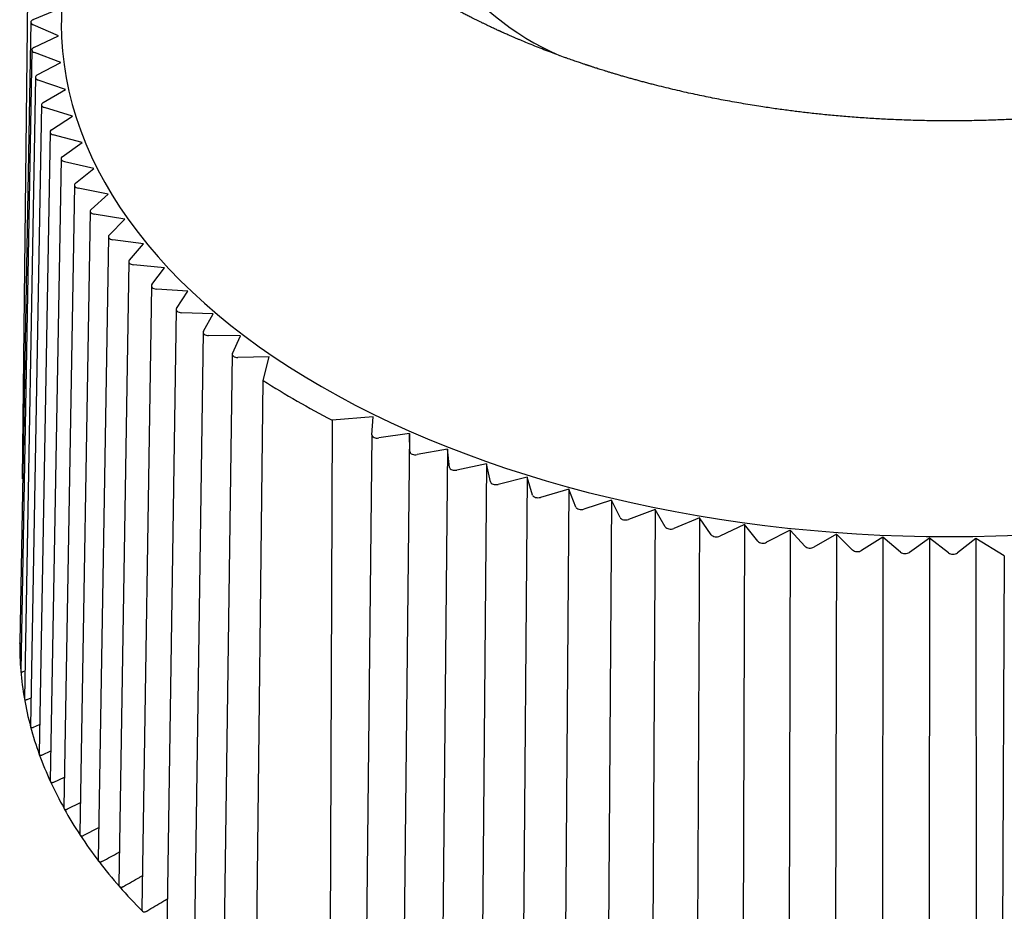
# Model space of a CAD drawing. Header units: millimetres. Extents: x 8 to 306, y 12 to 217.
# Tile 10 of 22: x 259 to 277, y 76 to 93. Entities that reach past the tile are written whole.
import ezdxf

# ---------------------------------------------------------------- set-up
doc = ezdxf.new("R2010")
doc.units = ezdxf.units.MM

msp = doc.modelspace()

# ---------------------------------------------------------------- linework, layer by layer
at = {"color": 7, "linetype": 'Continuous', "lineweight": 30}
for p, q in [((259.789, 97.965), (259.731, 92.49)), ((259.033, 84.237), (259.129, 93.004)), ((259.222, 92.516), (259.674, 92.708)), ((259.181, 92.47), (258.98, 81.283)), ((259.678, 92.226), (259.221, 92.423)), ((259.237, 92.017), (259.678, 92.226)), ((259.2, 91.973), (259, 80.781)), ((259.719, 91.741), (259.245, 91.924)), ((259.297, 91.519), (259.719, 91.741)), ((259.265, 91.477), (259.065, 80.279)), ((259.804, 91.258), (259.314, 91.427)), ((259.403, 91.024), (259.804, 91.258)), ((259.374, 90.984), (259.176, 79.781)), ((259.932, 90.778), (259.427, 90.932)), ((259.553, 90.532), (259.932, 90.778)), ((259.528, 90.495), (259.331, 79.286)), ((260.104, 90.303), (259.586, 90.442)), ((259.747, 90.046), (260.104, 90.303)), ((259.726, 90.011), (259.532, 78.798)), ((260.318, 89.834), (259.788, 89.956)), ((259.986, 89.567), (260.318, 89.834)), ((259.967, 89.533), (259.776, 78.316)), ((260.575, 89.372), (260.035, 89.478)), ((260.267, 89.095), (260.575, 89.372)), ((260.252, 89.064), (260.064, 77.842)), ((260.873, 88.918), (260.324, 89.008)), ((260.591, 88.632), (260.873, 88.918)), ((260.578, 88.604), (260.395, 77.378)), ((261.212, 88.474), (260.656, 88.547)), ((260.957, 88.18), (261.212, 88.474)), ((260.946, 88.155), (260.767, 76.925)), ((261.591, 88.041), (261.029, 88.097)), ((261.362, 87.739), (261.591, 88.041)), ((261.354, 87.717), (261.18, 76.484)), ((262.009, 87.62), (261.442, 87.659)), ((261.808, 87.312), (262.009, 87.62)), ((261.801, 87.292), (261.633, 76.056)), ((262.464, 87.212), (261.895, 87.234)), ((262.291, 86.898), (262.464, 87.212)), ((262.286, 86.881), (262.124, 75.643)), ((262.956, 86.818), (262.385, 86.823)), ((262.811, 86.5), (262.956, 86.818)), ((262.808, 86.486), (262.652, 75.245)), ((263.473, 86.44), (262.912, 86.427)), ((263.367, 86.012), (263.473, 86.44)), ((263.241, 74.804), (263.367, 86.012)), ((265.348, 85.357), (264.607, 85.296)), ((265.326, 85.034), (265.348, 85.357)), ((264.607, 85.296), (264.569, 74.037)), ((265.326, 85.032), (265.201, 73.786)), ((266.004, 85.059), (265.451, 84.976)), ((266.004, 85.059), (265.89, 74.201)), ((266.011, 84.729), (266.004, 85.059)), ((266.685, 84.775), (266.142, 84.675)), ((266.685, 84.775), (266.58, 73.914)), ((266.723, 84.446), (266.685, 84.775)), ((267.392, 84.512), (266.858, 84.396)), ((267.392, 84.512), (267.295, 73.648)), ((267.46, 84.185), (267.392, 84.512)), ((268.122, 84.271), (267.599, 84.139)), ((268.122, 84.271), (268.033, 73.404)), ((268.219, 83.947), (268.122, 84.271)), ((268.872, 84.053), (268.362, 83.905)), ((268.872, 84.053), (268.792, 73.183)), ((268.998, 83.731), (268.872, 84.053)), ((269.641, 83.857), (269.145, 83.694)), ((269.641, 83.857), (269.57, 72.985)), ((269.797, 83.54), (269.641, 83.857)), ((270.427, 83.685), (269.947, 83.507)), ((270.427, 83.685), (270.366, 72.81)), ((270.611, 83.373), (270.427, 83.685)), ((271.228, 83.536), (270.764, 83.344)), ((271.228, 83.536), (271.175, 72.66)), ((271.439, 83.23), (271.228, 83.536)), ((272.04, 83.413), (271.595, 83.207)), ((272.04, 83.413), (271.997, 72.535)), ((272.28, 83.113), (272.04, 83.413)), ((272.863, 83.313), (272.437, 83.095)), ((272.863, 83.313), (272.83, 72.435)), ((273.129, 83.022), (272.863, 83.313)), ((273.694, 83.239), (273.288, 83.008)), ((273.694, 83.239), (273.67, 72.36)), ((273.986, 82.956), (273.694, 83.239)), ((274.53, 83.19), (274.146, 82.947)), ((274.53, 83.19), (274.516, 72.31)), ((274.848, 82.917), (274.53, 83.19)), ((275.37, 83.167), (275.008, 82.912)), ((275.37, 83.167), (275.366, 72.287)), ((275.712, 82.903), (275.37, 83.167)), ((276.205, 83.164), (275.872, 82.903)), ((276.718, 82.85), (276.205, 83.164)), ((276.205, 83.164), (276.216, 72.288)), ((276.718, 82.85), (276.669, 71.592)), ((259, 80.781), (259, 80.777)), ((259.045, 80.765), (259.074, 80.777)), ((259.114, 80.262), (259.185, 80.291)), ((259.23, 79.761), (259.34, 79.81)), ((259.39, 79.265), (259.541, 79.334)), ((259.595, 78.774), (259.785, 78.864)), ((259.844, 78.29), (260.073, 78.404)), ((260.137, 77.814), (260.404, 77.952))]:
    msp.add_line(p, q, dxfattribs=at)
at = {"color": 7, "linetype": 'Continuous', "lineweight": 30, "flags": 128}
msp.add_lwpolyline([(259.731, 92.49), (259.73, 92.433), (259.736, 92.192), (259.752, 91.95), (259.78, 91.709), (259.818, 91.468), (259.867, 91.228), (259.927, 90.989), (259.998, 90.75), (260.08, 90.513), (260.172, 90.277), (260.275, 90.043), (260.389, 89.81), (260.513, 89.579), (260.648, 89.35), (260.793, 89.123), (260.948, 88.899), (261.114, 88.677), (261.289, 88.457), (261.474, 88.24), (261.669, 88.026), (261.874, 87.815), (262.088, 87.607), (262.312, 87.403), (262.544, 87.202), (262.786, 87.004), (263.037, 86.811), (263.296, 86.621), (263.564, 86.435), (263.84, 86.253), (264.124, 86.075), (264.417, 85.902), (264.717, 85.733), (265.024, 85.569), (265.339, 85.41), (265.661, 85.255), (265.99, 85.106), (266.326, 84.961), (266.668, 84.821), (267.016, 84.687), (267.37, 84.558), (267.73, 84.434), (268.096, 84.316), (268.466, 84.204), (268.842, 84.097), (269.222, 83.995), (269.607, 83.9), (269.996, 83.81), (270.389, 83.727), (270.786, 83.649), (271.186, 83.577), (271.589, 83.512), (271.995, 83.452), (272.404, 83.399), (272.814, 83.352), (273.227, 83.311), (273.642, 83.276), (274.058, 83.247), (274.475, 83.225), (274.893, 83.21), (275.311, 83.2), (275.73, 83.197), (276.149, 83.2), (276.568, 83.21), (276.986, 83.225)], dxfattribs=at)
at = {"color": 7, "linetype": 'Continuous', "lineweight": 30}
for centre, radius, start, end in [((270.723, 96.476), 5.03, 185.129, 246.3103), ((271.815, 99.215), 15.674, 237.3841, 242.6213), ((264.573, 81.247), 5.593, 179.6361, 184.8156), ((264.658, 81.255), 5.678, 184.8321, 189.9596), ((264.833, 81.286), 5.856, 189.9753, 194.9986), ((265.094, 81.356), 6.127, 195.0132, 199.8873), ((265.437, 81.481), 6.491, 199.9006, 204.5903), ((265.856, 81.673), 6.951, 204.6021, 209.0825), ((266.341, 81.943), 7.507, 209.0929, 213.3494), ((266.885, 82.301), 8.158, 213.3585, 217.3854), ((267.477, 82.753), 8.903, 217.3935, 221.1925), ((268.106, 83.304), 9.739, 221.1995, 224.7778)]:
    msp.add_arc(centre, radius, start, end, dxfattribs=at)
for centre, ratio, start_param, end_param in [((259.281, 92.469), 0.577226, 2.205356, 4.07034), ((259.3, 91.972), 0.577226, 2.257705, 4.122688), ((259.365, 91.476), 0.577227, 2.310054, 4.175037), ((259.474, 90.983), 0.577229, 2.362403, 4.227386), ((259.628, 90.494), 0.577231, 2.414752, 4.279736), ((259.826, 90.01), 0.577234, 2.467102, 4.332085), ((260.067, 89.533), 0.577237, 2.519452, 4.384436), ((260.352, 89.064), 0.577241, 2.571803, 4.436787), ((260.678, 88.604), 0.577246, 2.624155, 4.489139), ((261.046, 88.154), 0.577251, 2.676508, 4.541492), ((261.454, 87.716), 0.577256, 2.728862, 4.593845), ((261.901, 87.291), 0.577262, 2.781216, 4.6462), ((262.386, 86.881), 0.577268, 2.833572, 4.698556), ((262.908, 86.485), 0.577274, 2.885929, 4.750913), ((265.426, 85.031), 0.577301, 3.102849, 4.967832), ((266.111, 84.73), 0.577307, 3.155211, 5.020195), ((266.823, 84.45), 0.577313, 3.207575, 5.072559), ((267.559, 84.192), 0.577319, 3.25994, 5.124924), ((268.317, 83.956), 0.577324, 3.312307, 5.17729), ((269.096, 83.744), 0.577329, 3.364674, 5.229657), ((269.893, 83.556), 0.577334, 3.417041, 5.282025), ((270.706, 83.391), 0.577338, 3.46941, 5.334394), ((271.532, 83.252), 0.577342, 3.521779, 5.386763), ((272.37, 83.138), 0.577344, 3.574149, 5.439133), ((273.218, 83.049), 0.577347, 3.62652, 5.491503), ((274.072, 82.986), 0.577348, 3.67889, 5.543874), ((274.931, 82.949), 0.577349, 3.731261, 5.596245), ((275.792, 82.938), 0.57735, 3.783633, 5.648616)]:
    msp.add_ellipse(centre, major_axis=(0.1, 0), ratio=ratio, start_param=start_param, end_param=end_param, dxfattribs=at)
for points, knots in [([(288.727, 98.023), (288.727, 98.02), (288.727, 98.014), (288.727, 98), (288.727, 97.984), (288.726, 97.966), (288.726, 97.946), (288.725, 97.925), (288.724, 97.902), (288.723, 97.881), (288.722, 97.861), (288.722, 97.843), (288.721, 97.827), (288.72, 97.813), (288.719, 97.802), (288.719, 97.794), (288.718, 97.788), (288.718, 97.782), (288.717, 97.778), (288.717, 97.773), (288.717, 97.768), (288.716, 97.761), (288.716, 97.752), (288.715, 97.741), (288.714, 97.728), (288.713, 97.716), (288.712, 97.704), (288.71, 97.685), (288.708, 97.661), (288.705, 97.634), (288.702, 97.611), (288.7, 97.593), (288.698, 97.576), (288.697, 97.561), (288.695, 97.548), (288.694, 97.539), (288.693, 97.532), (288.692, 97.526), (288.691, 97.521), (288.691, 97.516), (288.69, 97.509), (288.689, 97.501), (288.687, 97.491), (288.685, 97.476), (288.683, 97.459), (288.68, 97.438), (288.676, 97.418), (288.673, 97.398), (288.669, 97.375), (288.665, 97.348), (288.659, 97.317), (288.654, 97.288), (288.649, 97.26), (288.644, 97.235), (288.639, 97.213), (288.635, 97.193), (288.63, 97.172), (288.625, 97.149), (288.621, 97.129), (288.617, 97.112), (288.613, 97.098), (288.61, 97.084), (288.607, 97.072), (288.605, 97.061), (288.602, 97.053), (288.601, 97.046), (288.599, 97.04), (288.598, 97.034), (288.596, 97.027), (288.594, 97.019), (288.591, 97.009), (288.588, 96.998), (288.585, 96.985), (288.581, 96.97), (288.577, 96.955), (288.573, 96.939), (288.568, 96.923), (288.564, 96.907), (288.559, 96.892), (288.555, 96.877), (288.551, 96.862), (288.546, 96.846), (288.541, 96.831), (288.537, 96.816), (288.533, 96.803), (288.529, 96.792), (288.527, 96.784), (288.525, 96.777), (288.523, 96.771), (288.521, 96.764), (288.518, 96.756), (288.515, 96.746), (288.511, 96.734), (288.506, 96.72), (288.501, 96.705), (288.496, 96.69), (288.491, 96.676), (288.484, 96.655), (288.475, 96.628), (288.465, 96.6), (288.456, 96.577), (288.45, 96.56), (288.443, 96.543), (288.437, 96.527), (288.432, 96.513), (288.427, 96.501), (288.424, 96.491), (288.42, 96.482), (288.418, 96.476), (288.416, 96.471), (288.414, 96.467), (288.412, 96.461), (288.409, 96.454), (288.405, 96.445), (288.401, 96.434), (288.396, 96.421), (288.39, 96.407), (288.384, 96.392), (288.376, 96.373), (288.366, 96.349), (288.353, 96.321), (288.341, 96.293), (288.331, 96.27), (288.323, 96.251), (288.316, 96.237), (288.31, 96.223), (288.304, 96.211), (288.299, 96.201), (288.295, 96.19), (288.289, 96.179), (288.282, 96.164), (288.275, 96.148), (288.266, 96.13), (288.256, 96.11), (288.244, 96.086), (288.23, 96.056), (288.212, 96.022), (288.197, 95.992), (288.185, 95.97), (288.177, 95.954), (288.17, 95.941), (288.164, 95.931), (288.159, 95.922), (288.156, 95.916), (288.152, 95.91), (288.149, 95.903), (288.144, 95.894), (288.138, 95.883), (288.131, 95.871), (288.118, 95.847), (288.098, 95.812), (288.072, 95.767), (288.051, 95.732), (288.035, 95.704), (288.024, 95.685), (288.013, 95.668), (288.003, 95.653), (287.996, 95.64), (287.99, 95.631), (287.986, 95.624), (287.982, 95.618), (287.979, 95.613), (287.976, 95.608), (287.972, 95.602), (287.967, 95.595), (287.962, 95.586), (287.955, 95.576), (287.948, 95.565), (287.941, 95.553), (287.933, 95.542), (287.917, 95.516), (287.89, 95.476), (287.854, 95.422), (287.825, 95.38), (287.804, 95.351), (287.792, 95.333), (287.78, 95.317), (287.769, 95.301), (287.759, 95.288), (287.75, 95.275), (287.741, 95.263), (287.731, 95.248), (287.717, 95.23), (287.702, 95.21), (287.686, 95.188), (287.668, 95.164), (287.647, 95.137), (287.622, 95.104), (287.598, 95.074), (287.577, 95.048), (287.562, 95.028), (287.547, 95.011), (287.535, 94.995), (287.524, 94.982), (287.516, 94.972), (287.509, 94.963), (287.504, 94.958), (287.5, 94.953), (287.496, 94.948), (287.49, 94.941), (287.483, 94.932), (287.475, 94.922), (287.465, 94.911), (287.455, 94.899), (287.445, 94.886), (287.434, 94.874), (287.418, 94.855), (287.396, 94.83), (287.369, 94.799), (287.341, 94.767), (287.311, 94.733), (287.28, 94.699), (287.254, 94.67), (287.235, 94.65), (287.223, 94.637), (287.213, 94.626), (287.204, 94.617), (287.197, 94.609), (287.191, 94.603), (287.187, 94.598), (287.182, 94.594), (287.177, 94.588), (287.17, 94.581), (287.162, 94.572), (287.152, 94.562), (287.141, 94.551), (287.129, 94.539), (287.116, 94.525), (287.102, 94.51), (287.083, 94.491), (287.06, 94.468), (287.032, 94.439), (287.003, 94.411), (286.975, 94.383), (286.948, 94.356), (286.922, 94.331), (286.895, 94.306), (286.873, 94.285), (286.855, 94.268), (286.842, 94.256), (286.829, 94.244), (286.817, 94.232), (286.807, 94.223), (286.8, 94.217), (286.794, 94.212), (286.79, 94.208), (286.786, 94.204), (286.781, 94.199), (286.775, 94.194), (286.768, 94.188), (286.76, 94.18), (286.749, 94.17), (286.736, 94.159), (286.722, 94.146), (286.706, 94.132), (286.67, 94.1), (286.615, 94.051), (286.556, 94), (286.513, 93.964), (286.486, 93.941), (286.459, 93.919), (286.434, 93.897), (286.409, 93.877), (286.387, 93.859), (286.367, 93.843), (286.349, 93.828), (286.333, 93.815), (286.319, 93.804), (286.308, 93.795), (286.298, 93.788), (286.289, 93.781), (286.281, 93.774), (286.271, 93.767), (286.261, 93.758), (286.248, 93.748), (286.233, 93.736), (286.215, 93.722), (286.195, 93.707), (286.173, 93.69), (286.149, 93.672), (286.123, 93.652), (286.095, 93.631), (286.064, 93.607), (286.03, 93.582), (285.993, 93.555), (285.953, 93.526), (285.91, 93.495), (285.864, 93.463), (285.827, 93.436), (285.798, 93.416), (285.781, 93.404), (285.764, 93.392), (285.749, 93.382), (285.736, 93.373), (285.726, 93.366), (285.717, 93.36), (285.711, 93.356), (285.706, 93.352), (285.701, 93.349), (285.697, 93.346), (285.692, 93.343), (285.685, 93.338), (285.674, 93.331), (285.659, 93.321), (285.642, 93.309), (285.621, 93.296), (285.598, 93.28), (285.57, 93.262), (285.54, 93.242), (285.509, 93.222), (285.478, 93.202), (285.448, 93.182), (285.417, 93.162), (285.386, 93.143), (285.353, 93.122), (285.317, 93.099), (285.277, 93.075), (285.238, 93.051), (285.199, 93.027), (285.161, 93.004), (285.122, 92.981), (285.087, 92.96), (285.056, 92.942), (285.028, 92.926), (285.003, 92.911), (284.981, 92.898), (284.962, 92.887), (284.945, 92.878), (284.931, 92.87), (284.92, 92.863), (284.912, 92.859), (284.905, 92.854), (284.896, 92.85), (284.886, 92.844), (284.873, 92.837), (284.859, 92.829), (284.844, 92.82), (284.827, 92.811), (284.808, 92.8), (284.766, 92.777), (284.7, 92.741), (284.615, 92.695), (284.534, 92.652), (284.456, 92.611), (284.375, 92.57), (284.299, 92.532), (284.226, 92.496), (284.158, 92.462), (284.1, 92.435), (284.054, 92.413), (284.021, 92.397), (283.989, 92.382), (283.959, 92.368), (283.931, 92.355), (283.906, 92.343), (283.884, 92.333), (283.864, 92.324), (283.846, 92.316), (283.832, 92.309), (283.822, 92.305), (283.815, 92.302), (283.81, 92.3), (283.805, 92.297), (283.797, 92.294), (283.785, 92.288), (283.769, 92.281), (283.749, 92.272), (283.725, 92.261), (283.697, 92.249), (283.668, 92.236), (283.638, 92.223), (283.609, 92.21), (283.579, 92.197), (283.549, 92.184), (283.519, 92.172), (283.465, 92.148), (283.387, 92.116), (283.287, 92.074), (283.196, 92.038), (283.116, 92.006), (283.045, 91.978), (282.975, 91.951), (282.905, 91.925), (282.834, 91.898), (282.761, 91.871), (282.676, 91.84), (282.579, 91.805), (282.494, 91.776), (282.435, 91.755), (282.402, 91.744), (282.372, 91.734), (282.344, 91.724), (282.321, 91.716), (282.301, 91.71), (282.285, 91.704), (282.27, 91.7), (282.258, 91.696), (282.248, 91.692), (282.24, 91.69), (282.235, 91.688), (282.23, 91.686), (282.223, 91.684), (282.213, 91.681), (282.199, 91.676), (282.178, 91.669), (282.153, 91.661), (282.124, 91.652), (282.094, 91.642), (282.062, 91.632), (282.031, 91.622), (281.999, 91.612), (281.967, 91.602), (281.891, 91.578), (281.769, 91.541), (281.601, 91.492), (281.431, 91.443), (281.254, 91.395), (281.071, 91.347), (280.88, 91.299), (280.721, 91.26), (280.595, 91.231), (280.501, 91.21), (280.405, 91.188), (280.306, 91.167), (280.199, 91.144), (280.086, 91.121), (279.964, 91.096), (279.838, 91.072), (279.709, 91.048), (279.576, 91.024), (279.438, 91), (279.297, 90.976), (279.154, 90.953), (279.01, 90.931), (278.865, 90.91), (278.715, 90.89), (278.563, 90.87), (278.406, 90.85), (278.25, 90.832), (278.092, 90.815), (277.935, 90.799), (277.774, 90.783), (277.61, 90.769), (277.453, 90.757), (277.302, 90.746), (277.158, 90.736), (277.012, 90.727), (276.864, 90.719), (276.714, 90.712), (276.556, 90.706), (276.391, 90.701), (276.22, 90.696), (276.051, 90.693), (275.881, 90.691), (275.709, 90.691), (275.535, 90.692), (275.365, 90.694), (275.198, 90.697), (275.034, 90.702), (274.877, 90.707), (274.725, 90.713), (274.58, 90.72), (274.437, 90.728), (274.297, 90.736), (274.156, 90.746), (274.012, 90.756), (273.866, 90.768), (273.725, 90.78), (273.587, 90.793), (273.452, 90.806), (273.321, 90.82), (273.194, 90.834), (273.072, 90.848), (272.952, 90.863), (272.834, 90.878), (272.712, 90.894), (272.588, 90.911), (272.462, 90.93), (272.324, 90.951), (272.176, 90.974), (272.017, 91.001), (271.855, 91.029), (271.695, 91.058), (271.538, 91.088), (271.385, 91.118), (271.229, 91.151), (271.071, 91.185), (270.91, 91.221), (270.747, 91.259), (270.582, 91.298), (270.445, 91.333), (270.336, 91.361), (270.256, 91.382), (270.178, 91.403), (270.103, 91.423), (270.032, 91.443), (269.959, 91.463), (269.886, 91.484), (269.814, 91.505), (269.745, 91.525), (269.681, 91.545), (269.62, 91.563), (269.563, 91.58), (269.51, 91.597), (269.462, 91.612), (269.418, 91.626), (269.378, 91.638), (269.344, 91.649), (269.317, 91.658), (269.294, 91.665), (269.274, 91.672), (269.257, 91.678), (269.241, 91.683), (269.23, 91.687), (269.221, 91.689), (269.215, 91.692), (269.206, 91.694), (269.195, 91.698), (269.182, 91.702), (269.164, 91.708), (269.141, 91.716), (269.112, 91.726), (269.08, 91.737), (269.044, 91.749), (269.003, 91.763), (268.959, 91.778), (268.912, 91.795), (268.863, 91.812), (268.786, 91.839), (268.686, 91.876), (268.557, 91.924), (268.426, 91.974), (268.292, 92.027), (268.161, 92.079), (268.057, 92.123), (267.979, 92.155), (267.928, 92.177), (267.88, 92.198), (267.835, 92.217), (267.794, 92.235), (267.756, 92.252), (267.725, 92.266), (267.699, 92.278), (267.679, 92.287), (267.661, 92.295), (267.648, 92.3), (267.638, 92.305), (267.631, 92.308), (267.621, 92.313), (267.611, 92.317), (267.593, 92.325), (267.568, 92.337), (267.535, 92.352), (267.499, 92.369), (267.46, 92.387), (267.419, 92.407), (267.374, 92.428), (267.327, 92.45), (267.278, 92.474), (267.227, 92.499), (267.175, 92.525), (267.117, 92.554), (267.052, 92.587), (266.981, 92.624), (266.921, 92.655), (266.873, 92.68), (266.838, 92.699), (266.803, 92.718), (266.768, 92.737), (266.732, 92.757), (266.695, 92.776), (266.66, 92.796), (266.628, 92.814), (266.604, 92.827), (266.587, 92.837), (266.576, 92.843), (266.568, 92.848), (266.561, 92.852), (266.556, 92.854), (266.552, 92.857), (266.547, 92.859), (266.54, 92.863), (266.53, 92.869), (266.517, 92.877), (266.5, 92.886), (266.48, 92.898), (266.456, 92.912), (266.431, 92.927), (266.378, 92.957), (266.305, 93.001), (266.211, 93.058), (266.131, 93.107), (266.062, 93.151), (266.002, 93.189), (265.945, 93.226), (265.891, 93.261), (265.85, 93.288), (265.822, 93.307), (265.807, 93.317), (265.794, 93.326), (265.783, 93.334), (265.773, 93.34), (265.766, 93.345), (265.761, 93.348), (265.755, 93.352), (265.748, 93.357), (265.739, 93.363), (265.728, 93.371), (265.716, 93.379), (265.703, 93.388), (265.689, 93.397), (265.675, 93.407), (265.656, 93.42), (265.632, 93.437), (265.603, 93.458), (265.571, 93.48), (265.539, 93.503), (265.507, 93.527), (265.474, 93.55), (265.425, 93.587), (265.358, 93.636), (265.296, 93.683), (265.255, 93.715), (265.235, 93.73), (265.218, 93.744), (265.203, 93.756), (265.19, 93.766), (265.179, 93.774), (265.171, 93.781), (265.165, 93.786), (265.16, 93.789), (265.155, 93.793), (265.15, 93.798), (265.142, 93.804), (265.132, 93.812), (265.12, 93.822), (265.105, 93.834), (265.088, 93.847), (265.069, 93.863), (265.038, 93.888), (264.996, 93.922), (264.945, 93.966), (264.896, 94.008), (264.849, 94.048), (264.803, 94.088), (264.759, 94.127), (264.725, 94.158), (264.7, 94.18), (264.686, 94.194), (264.673, 94.205), (264.663, 94.214), (264.656, 94.221), (264.65, 94.226), (264.643, 94.233), (264.635, 94.24), (264.625, 94.249), (264.614, 94.26), (264.601, 94.272), (264.587, 94.286), (264.572, 94.3), (264.551, 94.319), (264.527, 94.342), (264.5, 94.369), (264.475, 94.393), (264.452, 94.416), (264.431, 94.437), (264.412, 94.456), (264.394, 94.474), (264.378, 94.49), (264.363, 94.506), (264.348, 94.521), (264.332, 94.537), (264.317, 94.553), (264.302, 94.569), (264.289, 94.582), (264.279, 94.593), (264.272, 94.6), (264.266, 94.607), (264.259, 94.614), (264.251, 94.622), (264.241, 94.633), (264.228, 94.647), (264.214, 94.663), (264.197, 94.681), (264.179, 94.701), (264.16, 94.722), (264.132, 94.753), (264.095, 94.795), (264.06, 94.835), (264.036, 94.863), (264.022, 94.879), (264.01, 94.894), (263.999, 94.907), (263.989, 94.919), (263.98, 94.929), (263.972, 94.939), (263.964, 94.949), (263.955, 94.959), (263.944, 94.972), (263.931, 94.988), (263.916, 95.007), (263.888, 95.042), (263.847, 95.094), (263.796, 95.159), (263.761, 95.207), (263.74, 95.235), (263.731, 95.246), (263.724, 95.256), (263.717, 95.265), (263.712, 95.272), (263.708, 95.278), (263.705, 95.283), (263.702, 95.287), (263.698, 95.292), (263.694, 95.298), (263.688, 95.307), (263.68, 95.318), (263.67, 95.332), (263.658, 95.348), (263.642, 95.371), (263.622, 95.399), (263.6, 95.433), (263.578, 95.465), (263.56, 95.491), (263.546, 95.513), (263.535, 95.529), (263.525, 95.545), (263.516, 95.559), (263.508, 95.572), (263.501, 95.583), (263.495, 95.592), (263.49, 95.6), (263.484, 95.609), (263.478, 95.619), (263.47, 95.632), (263.462, 95.645), (263.449, 95.665), (263.434, 95.691), (263.415, 95.721), (263.397, 95.752), (263.379, 95.783), (263.362, 95.813), (263.345, 95.842), (263.332, 95.866), (263.322, 95.883), (263.315, 95.896), (263.309, 95.907), (263.304, 95.917), (263.299, 95.926), (263.295, 95.934), (263.289, 95.944), (263.282, 95.957), (263.275, 95.971), (263.268, 95.985), (263.26, 96), (263.252, 96.016), (263.242, 96.034), (263.232, 96.054), (263.222, 96.074), (263.211, 96.096), (263.2, 96.118), (263.191, 96.138), (263.182, 96.156), (263.175, 96.17), (263.169, 96.183), (263.165, 96.193), (263.161, 96.201), (263.159, 96.206), (263.157, 96.21), (263.155, 96.214), (263.152, 96.219), (263.15, 96.225), (263.146, 96.232), (263.142, 96.242), (263.137, 96.253), (263.131, 96.266), (263.124, 96.282), (263.115, 96.302), (263.106, 96.324), (263.097, 96.344), (263.089, 96.363), (263.082, 96.38), (263.075, 96.396), (263.069, 96.41), (263.064, 96.423), (263.059, 96.436), (263.054, 96.447), (263.05, 96.459), (263.045, 96.471), (263.04, 96.484), (263.034, 96.499), (263.027, 96.516), (263.02, 96.534), (263.014, 96.552), (263.006, 96.571), (262.999, 96.59), (262.992, 96.611), (262.984, 96.633), (262.976, 96.657), (262.968, 96.679), (262.961, 96.7), (262.954, 96.72), (262.949, 96.737), (262.943, 96.754), (262.938, 96.77), (262.933, 96.787), (262.927, 96.804), (262.921, 96.823), (262.915, 96.845), (262.908, 96.868), (262.901, 96.893), (262.894, 96.918), (262.887, 96.943), (262.88, 96.966), (262.875, 96.987), (262.87, 97.005), (262.866, 97.021), (262.862, 97.036), (262.859, 97.049), (262.856, 97.06), (262.854, 97.07), (262.851, 97.081), (262.848, 97.092), (262.846, 97.104), (262.843, 97.117), (262.839, 97.132), (262.835, 97.148), (262.831, 97.168), (262.827, 97.186), (262.824, 97.202), (262.821, 97.216), (262.818, 97.229), (262.816, 97.239), (262.814, 97.247), (262.813, 97.253), (262.812, 97.259), (262.811, 97.264), (262.81, 97.271), (262.808, 97.279), (262.806, 97.289), (262.804, 97.301), (262.802, 97.314), (262.799, 97.332), (262.795, 97.353), (262.791, 97.375), (262.788, 97.396), (262.785, 97.414), (262.782, 97.43), (262.78, 97.443), (262.778, 97.456), (262.776, 97.468), (262.775, 97.479), (262.773, 97.489), (262.772, 97.5), (262.77, 97.512), (262.768, 97.525), (262.766, 97.541), (262.764, 97.558), (262.761, 97.586), (262.756, 97.626), (262.753, 97.664), (262.75, 97.692), (262.749, 97.707), (262.747, 97.721), (262.746, 97.734), (262.745, 97.745), (262.745, 97.755), (262.744, 97.765), (262.743, 97.774), (262.743, 97.785), (262.742, 97.797), (262.741, 97.811), (262.74, 97.827), (262.739, 97.845), (262.738, 97.865), (262.737, 97.886), (262.736, 97.909), (262.735, 97.933), (262.734, 97.955), (262.734, 97.976), (262.733, 97.995), (262.733, 98.01), (262.733, 98.019), (262.733, 98.023)], [0, 0, 0, 0, 0.000598, 0.001252, 0.001966, 0.002748, 0.003596, 0.004513, 0.005497, 0.006548, 0.007329, 0.0081, 0.008792, 0.009403, 0.009934, 0.010239, 0.010508, 0.010744, 0.010945, 0.011114, 0.011326, 0.011643, 0.01205, 0.012547, 0.013111, 0.013667, 0.014212, 0.014744, 0.016145, 0.017454, 0.018333, 0.019165, 0.019931, 0.020607, 0.021193, 0.021554, 0.02187, 0.022139, 0.022362, 0.022557, 0.022825, 0.023187, 0.023643, 0.024193, 0.025117, 0.026044, 0.026942, 0.02781, 0.028648, 0.030074, 0.031433, 0.032729, 0.033972, 0.035173, 0.036034, 0.036918, 0.037838, 0.038858, 0.039984, 0.040575, 0.041192, 0.04182, 0.042378, 0.042854, 0.043247, 0.043559, 0.043788, 0.044019, 0.044316, 0.044687, 0.045133, 0.045654, 0.046249, 0.046878, 0.047572, 0.048289, 0.049013, 0.049743, 0.050412, 0.051086, 0.051766, 0.052451, 0.053142, 0.053837, 0.05449, 0.054919, 0.055273, 0.055554, 0.055804, 0.056108, 0.05647, 0.05689, 0.057452, 0.058092, 0.058778, 0.059454, 0.06012, 0.060775, 0.062279, 0.063724, 0.064546, 0.065348, 0.066127, 0.066839, 0.06747, 0.068009, 0.06847, 0.068851, 0.069153, 0.069313, 0.069509, 0.069771, 0.070101, 0.070498, 0.070963, 0.071596, 0.072254, 0.072896, 0.073521, 0.074879, 0.07615, 0.07738, 0.078628, 0.079289, 0.079956, 0.080582, 0.081133, 0.081608, 0.08201, 0.082553, 0.083197, 0.083941, 0.084786, 0.085691, 0.086622, 0.088139, 0.08972, 0.091365, 0.092166, 0.092863, 0.093457, 0.093946, 0.094332, 0.094615, 0.094852, 0.095173, 0.095579, 0.096068, 0.096641, 0.09729, 0.099397, 0.101443, 0.103425, 0.104339, 0.105235, 0.106053, 0.106768, 0.10738, 0.107754, 0.108075, 0.108344, 0.108561, 0.108763, 0.109043, 0.109405, 0.109808, 0.110281, 0.11081, 0.111348, 0.11189, 0.112434, 0.114948, 0.117504, 0.120003, 0.120829, 0.121647, 0.12244, 0.123162, 0.123811, 0.124385, 0.124889, 0.125611, 0.12645, 0.127405, 0.128465, 0.129587, 0.13077, 0.132424, 0.134183, 0.135146, 0.136118, 0.13699, 0.137714, 0.138333, 0.138846, 0.139255, 0.139502, 0.139694, 0.139936, 0.140255, 0.140662, 0.141149, 0.141717, 0.142314, 0.142908, 0.143498, 0.144086, 0.14563, 0.147153, 0.148699, 0.150317, 0.152008, 0.153771, 0.154446, 0.155057, 0.15559, 0.156045, 0.156423, 0.156723, 0.156945, 0.157142, 0.157412, 0.157765, 0.158201, 0.158719, 0.15926, 0.159869, 0.160546, 0.161286, 0.162028, 0.163433, 0.16477, 0.166272, 0.167677, 0.168985, 0.170222, 0.171483, 0.17278, 0.173403, 0.174034, 0.174672, 0.175253, 0.175735, 0.176048, 0.176298, 0.176486, 0.176663, 0.176886, 0.177156, 0.177471, 0.177832, 0.178352, 0.178944, 0.179609, 0.180348, 0.181125, 0.184535, 0.187846, 0.18904, 0.19022, 0.191387, 0.192521, 0.193572, 0.194519, 0.195384, 0.196166, 0.196864, 0.197417, 0.197899, 0.198306, 0.198644, 0.198996, 0.199391, 0.199827, 0.200306, 0.200991, 0.201747, 0.202574, 0.203472, 0.204441, 0.205494, 0.206653, 0.207918, 0.20929, 0.210768, 0.212353, 0.214045, 0.215843, 0.217747, 0.218442, 0.219146, 0.219797, 0.220369, 0.220861, 0.221273, 0.221605, 0.22184, 0.222013, 0.222177, 0.222346, 0.222521, 0.222708, 0.22318, 0.223749, 0.224416, 0.225179, 0.22604, 0.227116, 0.228271, 0.229421, 0.230564, 0.231699, 0.232826, 0.233946, 0.235057, 0.23649, 0.237909, 0.239315, 0.240708, 0.242089, 0.243456, 0.244776, 0.245832, 0.246794, 0.24766, 0.248432, 0.249109, 0.249692, 0.25018, 0.250573, 0.25082, 0.251051, 0.251312, 0.251679, 0.252154, 0.252604, 0.253121, 0.253704, 0.254355, 0.255041, 0.258069, 0.261036, 0.263635, 0.266192, 0.268825, 0.271571, 0.273696, 0.275885, 0.278137, 0.279221, 0.28031, 0.281335, 0.282281, 0.283148, 0.283935, 0.284643, 0.285271, 0.28582, 0.286289, 0.286591, 0.286784, 0.286891, 0.287043, 0.287259, 0.287653, 0.288163, 0.28879, 0.289534, 0.290395, 0.291373, 0.292223, 0.29314, 0.294068, 0.294988, 0.295898, 0.2968, 0.299948, 0.302985, 0.30591, 0.308072, 0.310169, 0.312206, 0.314255, 0.316343, 0.318469, 0.320634, 0.323723, 0.326887, 0.327891, 0.328832, 0.329692, 0.33047, 0.331168, 0.331687, 0.332149, 0.332555, 0.332905, 0.333198, 0.333408, 0.33354, 0.333677, 0.333849, 0.334056, 0.334523, 0.335105, 0.335804, 0.336618, 0.337549, 0.338361, 0.339243, 0.340143, 0.341044, 0.341946, 0.346537, 0.351152, 0.355791, 0.360454, 0.365517, 0.370608, 0.375728, 0.378151, 0.380602, 0.383124, 0.385718, 0.388384, 0.391443, 0.394593, 0.397831, 0.401159, 0.404577, 0.408084, 0.411681, 0.415367, 0.418952, 0.422619, 0.426366, 0.430194, 0.434103, 0.438093, 0.441929, 0.445837, 0.449816, 0.453867, 0.45799, 0.461481, 0.465022, 0.468612, 0.472253, 0.475939, 0.479604, 0.483863, 0.488057, 0.492184, 0.496247, 0.50056, 0.504796, 0.508956, 0.513039, 0.517046, 0.520977, 0.524612, 0.52818, 0.53168, 0.535111, 0.538475, 0.542148, 0.545737, 0.549241, 0.55266, 0.555994, 0.559244, 0.562409, 0.565489, 0.568389, 0.571361, 0.574407, 0.577528, 0.580722, 0.583991, 0.587938, 0.591989, 0.596142, 0.600398, 0.604286, 0.608255, 0.612306, 0.61644, 0.620655, 0.624952, 0.629331, 0.633792, 0.635941, 0.638104, 0.640211, 0.642239, 0.644187, 0.646056, 0.648157, 0.650147, 0.652027, 0.653797, 0.655489, 0.657066, 0.658528, 0.659875, 0.661108, 0.662225, 0.663228, 0.663932, 0.664566, 0.665129, 0.665623, 0.666046, 0.666432, 0.666595, 0.666762, 0.666993, 0.667298, 0.667678, 0.668112, 0.66885, 0.669657, 0.670531, 0.671608, 0.672773, 0.674025, 0.675366, 0.676795, 0.678311, 0.68195, 0.685544, 0.689574, 0.693546, 0.697459, 0.701315, 0.702982, 0.704551, 0.70602, 0.70739, 0.70866, 0.709832, 0.710904, 0.711594, 0.712235, 0.712792, 0.713238, 0.713462, 0.713695, 0.713977, 0.714309, 0.714691, 0.715647, 0.71669, 0.717818, 0.719032, 0.720359, 0.721776, 0.723282, 0.724876, 0.72652, 0.728201, 0.729917, 0.732215, 0.734573, 0.736993, 0.738156, 0.739331, 0.740521, 0.741721, 0.742871, 0.744202, 0.745415, 0.74651, 0.747487, 0.747887, 0.748261, 0.748572, 0.748806, 0.748961, 0.749062, 0.749203, 0.74946, 0.749802, 0.750227, 0.750831, 0.751548, 0.752381, 0.753307, 0.754242, 0.757885, 0.761102, 0.764285, 0.766535, 0.768726, 0.770841, 0.772879, 0.77484, 0.77544, 0.776023, 0.776535, 0.776967, 0.77732, 0.777588, 0.77778, 0.777949, 0.778208, 0.778569, 0.779011, 0.779482, 0.779977, 0.780498, 0.781043, 0.781612, 0.782692, 0.78385, 0.785087, 0.786361, 0.787649, 0.788948, 0.790261, 0.793591, 0.797, 0.797893, 0.798708, 0.799433, 0.800068, 0.800613, 0.801069, 0.801388, 0.801642, 0.801829, 0.801995, 0.802238, 0.802561, 0.802964, 0.803499, 0.804131, 0.80486, 0.805679, 0.80651, 0.80886, 0.81112, 0.813291, 0.815375, 0.817416, 0.81943, 0.821418, 0.822171, 0.822845, 0.823433, 0.823936, 0.824209, 0.82446, 0.824771, 0.825157, 0.825619, 0.826156, 0.826769, 0.827457, 0.828213, 0.828963, 0.830368, 0.831681, 0.83292, 0.834064, 0.835114, 0.83607, 0.836931, 0.837722, 0.838493, 0.839244, 0.840063, 0.840859, 0.841631, 0.842376, 0.842799, 0.843175, 0.843504, 0.843813, 0.844184, 0.84475, 0.845422, 0.8462, 0.847084, 0.848073, 0.849107, 0.850136, 0.852682, 0.855197, 0.855981, 0.856753, 0.857464, 0.858107, 0.858683, 0.85919, 0.85963, 0.860079, 0.860583, 0.861142, 0.861958, 0.862861, 0.863787, 0.867007, 0.870297, 0.873172, 0.873734, 0.874285, 0.874774, 0.875192, 0.87553, 0.8758, 0.876004, 0.876186, 0.876419, 0.876706, 0.877047, 0.877603, 0.878261, 0.87902, 0.87988, 0.881494, 0.88305, 0.884546, 0.885984, 0.886779, 0.887555, 0.888303, 0.888974, 0.88956, 0.890061, 0.890478, 0.89082, 0.891231, 0.891716, 0.892275, 0.89291, 0.893616, 0.895033, 0.896456, 0.897884, 0.899317, 0.900735, 0.902073, 0.903324, 0.903932, 0.904518, 0.905053, 0.905512, 0.905894, 0.906202, 0.906698, 0.907284, 0.907961, 0.908577, 0.909252, 0.909987, 0.910802, 0.911703, 0.91269, 0.913629, 0.914635, 0.915708, 0.916371, 0.917053, 0.91766, 0.918153, 0.918441, 0.918668, 0.918845, 0.919038, 0.919264, 0.919523, 0.919813, 0.920266, 0.920779, 0.921353, 0.921979, 0.923055, 0.924054, 0.924975, 0.925818, 0.926597, 0.927296, 0.927937, 0.928539, 0.9291, 0.929614, 0.930096, 0.930627, 0.931229, 0.931917, 0.932678, 0.933495, 0.93433, 0.935183, 0.936053, 0.93694, 0.937987, 0.939055, 0.94008, 0.941027, 0.941897, 0.94269, 0.943409, 0.94416, 0.944886, 0.945626, 0.946478, 0.947445, 0.948527, 0.949655, 0.950774, 0.951886, 0.95299, 0.953851, 0.954676, 0.955417, 0.956074, 0.956646, 0.957098, 0.957555, 0.958037, 0.958546, 0.95908, 0.959642, 0.960278, 0.961033, 0.96189, 0.96285, 0.963463, 0.964108, 0.964692, 0.965177, 0.965511, 0.965774, 0.96598, 0.966219, 0.966508, 0.966845, 0.967306, 0.967836, 0.968434, 0.969088, 0.970202, 0.971219, 0.972139, 0.972963, 0.97364, 0.974234, 0.97478, 0.9753, 0.975797, 0.97627, 0.976718, 0.977234, 0.977834, 0.978519, 0.979287, 0.980133, 0.982319, 0.984562, 0.985279, 0.985971, 0.986598, 0.987158, 0.987652, 0.988104, 0.988495, 0.988916, 0.989384, 0.989898, 0.99046, 0.991184, 0.991976, 0.992835, 0.993762, 0.994756, 0.995816, 0.996838, 0.99776, 0.998617, 0.999363, 1, 1, 1, 1]), ([(259.009, 81.266), (259.007, 81.266), (259.003, 81.265), (258.997, 81.265), (258.991, 81.266), (258.986, 81.268), (258.982, 81.273), (258.981, 81.278), (258.98, 81.281), (258.98, 81.283)], [0, 0, 0, 0, 0.119388, 0.244707, 0.42039, 0.600407, 0.747332, 0.898277, 1, 1, 1, 1]), ([(259, 80.777), (259, 80.775), (259.001, 80.77), (259.005, 80.765), (259.009, 80.761), (259.014, 80.76), (259.02, 80.759), (259.027, 80.76), (259.035, 80.761), (259.042, 80.764), (259.045, 80.765)], [0, 0, 0, 0, 0.125387, 0.255199, 0.38046, 0.508828, 0.597431, 0.686728, 0.8695, 1, 1, 1, 1]), ([(259.065, 80.279), (259.065, 80.279), (259.065, 80.276), (259.065, 80.274), (259.066, 80.272)], [0, 0, 0, 0, 0.240202, 1, 1, 1, 1]), ([(259.066, 80.272), (259.066, 80.27), (259.067, 80.265), (259.071, 80.26), (259.077, 80.257), (259.082, 80.255), (259.088, 80.255), (259.095, 80.256), (259.104, 80.258), (259.111, 80.261), (259.114, 80.262)], [0, 0, 0, 0, 0.125387, 0.255199, 0.38046, 0.508828, 0.597431, 0.686728, 0.8695, 1, 1, 1, 1]), ([(259.176, 79.781), (259.176, 79.779), (259.176, 79.775), (259.176, 79.772), (259.177, 79.77)], [0, 0, 0, 0, 0.484442, 1, 1, 1, 1]), ([(259.177, 79.77), (259.178, 79.768), (259.179, 79.763), (259.184, 79.758), (259.19, 79.755), (259.196, 79.754), (259.202, 79.754), (259.21, 79.754), (259.219, 79.757), (259.226, 79.76), (259.23, 79.761)], [0, 0, 0, 0, 0.125387, 0.255199, 0.38046, 0.508828, 0.597431, 0.686728, 0.8695, 1, 1, 1, 1]), ([(259.331, 79.286), (259.331, 79.286), (259.331, 79.283), (259.332, 79.278), (259.333, 79.274), (259.333, 79.272)], [0, 0, 0, 0, 0.031348, 0.610026, 1, 1, 1, 1]), ([(259.333, 79.272), (259.334, 79.27), (259.337, 79.265), (259.342, 79.26), (259.348, 79.257), (259.355, 79.256), (259.361, 79.256), (259.37, 79.257), (259.379, 79.26), (259.387, 79.263), (259.39, 79.265)], [0, 0, 0, 0, 0.125387, 0.255199, 0.38046, 0.508828, 0.597431, 0.686728, 0.8695, 1, 1, 1, 1]), ([(259.532, 78.798), (259.532, 78.796), (259.532, 78.791), (259.533, 78.785), (259.534, 78.781), (259.535, 78.779)], [0, 0, 0, 0, 0.224352, 0.687728, 1, 1, 1, 1]), ([(259.535, 78.779), (259.536, 78.777), (259.539, 78.772), (259.545, 78.768), (259.552, 78.765), (259.559, 78.764), (259.566, 78.764), (259.574, 78.766), (259.584, 78.769), (259.592, 78.772), (259.595, 78.774)], [0, 0, 0, 0, 0.125387, 0.255199, 0.38046, 0.508828, 0.597431, 0.686728, 0.8695, 1, 1, 1, 1]), ([(259.776, 78.316), (259.776, 78.313), (259.776, 78.306), (259.778, 78.299), (259.78, 78.295), (259.781, 78.293)], [0, 0, 0, 0, 0.353168, 0.739589, 1, 1, 1, 1]), ([(259.781, 78.293), (259.782, 78.291), (259.785, 78.286), (259.792, 78.282), (259.799, 78.28), (259.807, 78.279), (259.814, 78.28), (259.823, 78.281), (259.833, 78.284), (259.841, 78.288), (259.844, 78.29)], [0, 0, 0, 0, 0.125387, 0.255199, 0.38046, 0.508828, 0.597431, 0.686728, 0.8695, 1, 1, 1, 1]), ([(260.064, 77.842), (260.064, 77.841), (260.064, 77.836), (260.065, 77.829), (260.067, 77.821), (260.069, 77.817), (260.07, 77.815)], [0, 0, 0, 0, 0.126644, 0.447766, 0.777673, 1, 1, 1, 1]), ([(260.07, 77.815), (260.072, 77.813), (260.076, 77.809), (260.083, 77.805), (260.091, 77.802), (260.099, 77.802), (260.106, 77.803), (260.115, 77.805), (260.126, 77.808), (260.134, 77.812), (260.137, 77.814)], [0, 0, 0, 0, 0.125387, 0.255199, 0.38046, 0.508828, 0.597431, 0.686728, 0.8695, 1, 1, 1, 1]), ([(260.395, 77.378), (260.395, 77.375), (260.395, 77.369), (260.396, 77.36), (260.399, 77.352), (260.402, 77.349), (260.403, 77.347)], [0, 0, 0, 0, 0.238631, 0.518577, 0.806182, 1, 1, 1, 1]), ([(260.403, 77.347), (260.405, 77.345), (260.409, 77.341), (260.416, 77.337), (260.425, 77.335), (260.433, 77.334), (260.441, 77.335), (260.45, 77.338), (260.461, 77.341), (260.469, 77.346), (260.473, 77.347)], [0, 0, 0, 0, 0.125387, 0.255199, 0.38046, 0.508828, 0.597431, 0.686728, 0.8695, 1, 1, 1, 1]), ([(260.473, 77.347), (260.568, 77.399), (260.669, 77.454), (260.77, 77.509), (260.776, 77.512)], [0, 0, 0, 0, 0.939244, 1, 1, 1, 1]), ([(260.85, 76.892), (260.946, 76.946), (261.059, 77.011), (261.172, 77.074), (261.189, 77.084)], [0, 0, 0, 0, 0.8494018, 1, 1, 1, 1]), ([(260.767, 76.925), (260.767, 76.925), (260.767, 76.92), (260.768, 76.912), (260.77, 76.902), (260.773, 76.895), (260.776, 76.891), (260.778, 76.889)], [0, 0, 0, 0, 0.0219371, 0.3257062, 0.5736354, 0.8283479, 1, 1, 1, 1]), ([(260.778, 76.889), (260.78, 76.887), (260.784, 76.883), (260.792, 76.879), (260.801, 76.878), (260.81, 76.878), (260.818, 76.879), (260.828, 76.881), (260.838, 76.885), (260.847, 76.89), (260.85, 76.892)], [0, 0, 0, 0, 0.1253865, 0.2551994, 0.3804595, 0.508828, 0.5974307, 0.6867279, 0.8694997, 1, 1, 1, 1]), ([(261.269, 76.448), (261.365, 76.506), (261.489, 76.58), (261.614, 76.653), (261.642, 76.67)], [0, 0, 0, 0, 0.7769927, 1, 1, 1, 1]), ([(261.18, 76.484), (261.18, 76.482), (261.18, 76.476), (261.181, 76.466), (261.184, 76.456), (261.188, 76.449), (261.192, 76.445), (261.193, 76.443)], [0, 0, 0, 0, 0.125809, 0.397317, 0.618916, 0.846578, 1, 1, 1, 1]), ([(261.193, 76.443), (261.195, 76.441), (261.2, 76.437), (261.209, 76.434), (261.218, 76.432), (261.227, 76.433), (261.236, 76.434), (261.245, 76.437), (261.257, 76.442), (261.265, 76.446), (261.269, 76.448)], [0, 0, 0, 0, 0.1253865, 0.2551994, 0.3804595, 0.508828, 0.5974307, 0.6867279, 0.8694997, 1, 1, 1, 1])]:
    msp.add_open_spline(points, degree=3, knots=knots, dxfattribs=at)

doc.saveas('drawing.dxf')
